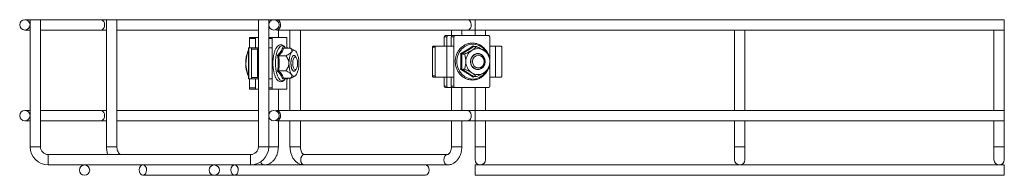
# Model space of a CAD drawing. Header units: millimetres. Extents: x 629 to 3946, y -402 to 1746.
# Tile 4 of 18: x 629 to 1009, y 587 to 647. Entities that reach past the tile are written whole.
import ezdxf

# ---------------------------------------------------------------- set-up
doc = ezdxf.new("R2010")
doc.units = ezdxf.units.MM

msp = doc.modelspace()

# ---------------------------------------------------------------- linework, layer by layer
at = {"color": 7, "linetype": 'Continuous', "lineweight": 15}
for p, q in [((633, 646.71), (631, 646.71)), ((633, 646.71), (633, 597.71)), ((633, 646.71), (637, 646.71)), ((660.29, 646.71), (637, 646.71)), ((637, 597.71), (637, 646.71)), ((662.48, 646.71), (660.29, 646.71)), ((662.48, 646.71), (662.48, 597.71)), ((662.48, 646.71), (666.48, 646.71)), ((721, 646.71), (666.48, 646.71)), ((666.48, 597.71), (666.48, 646.71)), ((721, 646.71), (721, 597.71)), ((725, 646.71), (721, 646.71)), ((725, 597.71), (725, 646.71)), ((728.12, 646.71), (725, 646.71)), ((801.65, 646.71), (728.12, 646.71)), ((804.54, 646.71), (801.65, 646.71)), ((1008.54, 646.71), (804.54, 646.71)), ((804.54, 646.71), (804.54, 642.71)), ((1008.54, 646.71), (1008.54, 642.71)), ((631, 642.71), (633, 642.71)), ((637, 642.71), (660.29, 642.71)), ((660.29, 642.71), (662.48, 642.71)), ((666.48, 642.71), (721, 642.71)), ((728.12, 642.71), (801.65, 642.71)), ((728.7, 639.91), (728.7, 642.71)), ((733.19, 642.71), (733.19, 635.69)), ((737.19, 611.71), (737.19, 642.71)), ((795.41, 642.71), (795.41, 640.35)), ((799.41, 640.56), (799.41, 642.71)), ((801.65, 642.71), (804.54, 642.71)), ((804.54, 642.71), (1008.54, 642.71)), ((804.54, 642.71), (804.54, 640.56)), ((808.54, 640.56), (808.54, 642.71)), ((904.54, 642.71), (904.54, 611.71)), ((908.54, 611.71), (908.54, 642.71)), ((1004.54, 642.71), (1004.54, 611.71)), ((1008.54, 611.71), (1008.54, 642.71)), ((717.53, 639.41), (717.53, 635.91)), ((719.84, 639.41), (717.53, 639.41)), ((717.72, 639.91), (720.03, 639.91)), ((719.84, 639.41), (719.84, 635.91)), ((721, 639.91), (720.03, 639.91)), ((725, 639.91), (726.45, 639.91)), ((726.26, 639.41), (726.26, 635.91)), ((726.45, 639.91), (731.83, 639.91)), ((732.02, 639.41), (732.02, 635.91)), ((792.65, 640.06), (792.65, 636.56)), ((793.61, 640.06), (792.65, 640.06)), ((793.11, 640.56), (794.08, 640.56)), ((793.61, 640.06), (793.61, 636.56)), ((795.41, 640.56), (794.08, 640.56)), ((796.29, 640.06), (795.33, 640.06)), ((795.33, 640.06), (795.33, 636.56)), ((795.79, 640.56), (796.75, 640.56)), ((796.29, 640.06), (796.29, 636.56)), ((796.75, 640.56), (809.82, 640.56)), ((810.28, 640.06), (810.28, 636.56)), ((716.99, 634.61), (717.19, 635.08)), ((717.19, 635.91), (717.19, 623.91)), ((717.19, 635.91), (717.3, 635.91)), ((717.3, 635.91), (717.3, 623.91)), ((718.2, 635.91), (717.3, 635.91)), ((718.2, 635.91), (720.05, 635.91)), ((718.31, 635.41), (718.31, 624.41)), ((720.05, 635.91), (721, 635.91)), ((720.65, 635.41), (720.65, 624.41)), ((725, 635.91), (726.26, 635.91)), ((726.26, 635.91), (726.26, 623.91)), ((730.39, 635.98), (730.6, 635.72)), ((730.73, 635.69), (733.45, 635.69)), ((732.02, 635.91), (732.36, 635.91)), ((732.36, 635.69), (732.36, 635.91)), ((733.45, 635.69), (734.79, 634.97)), ((735.14, 634.77), (734.8, 634.99)), ((788.12, 636.06), (788.12, 625.06)), ((788.39, 636.56), (789.59, 636.56)), ((789.1, 636.06), (789.1, 625.06)), ((789.59, 636.56), (793.6, 636.56)), ((793.6, 636.56), (793.6, 624.56)), ((793.6, 636.56), (796.29, 636.56)), ((796.29, 636.56), (796.29, 624.56)), ((803.95, 636.34), (805.08, 636.34)), ((810.28, 636.56), (810.28, 624.56)), ((810.28, 636.56), (812.35, 636.56)), ((812.35, 636.56), (812.35, 624.56)), ((814.54, 636.56), (812.35, 636.56)), ((814.81, 636.06), (814.81, 625.06)), ((728.83, 632.8), (731.56, 632.8)), ((734.69, 632.91), (734.6, 632.91)), ((735.59, 632.14), (735.16, 632.65)), ((799.34, 633.45), (800.47, 633.45)), ((805.6, 633.56), (805.56, 633.56)), ((728.83, 627.03), (731.56, 627.03)), ((734.6, 626.91), (734.69, 626.91)), ((735.16, 627.18), (735.59, 627.68)), ((799.34, 627.68), (800.47, 627.68)), ((805.56, 627.56), (805.6, 627.56)), ((717.3, 623.91), (717.19, 623.91)), ((718.2, 623.91), (717.3, 623.91)), ((717.53, 623.91), (717.53, 620.41)), ((720.05, 623.91), (718.2, 623.91)), ((719.84, 623.91), (719.84, 620.41)), ((721, 623.91), (720.05, 623.91)), ((726.26, 623.91), (725, 623.91)), ((726.26, 620.41), (726.26, 623.91)), ((730.63, 624.12), (730.39, 623.85)), ((730.73, 624.14), (733.45, 624.14)), ((732.02, 623.91), (732.02, 620.41)), ((732.36, 623.91), (732.02, 623.91)), ((732.36, 623.91), (732.36, 624.14)), ((733.19, 624.14), (733.19, 611.71)), ((734.79, 624.83), (735.14, 625.06)), ((789.59, 624.56), (788.39, 624.56)), ((789.59, 624.56), (793.6, 624.56)), ((792.65, 624.56), (792.65, 621.06)), ((796.29, 624.56), (793.6, 624.56)), ((793.61, 624.56), (793.61, 621.06)), ((795.33, 621.06), (795.33, 624.56)), ((796.29, 621.06), (796.29, 624.56)), ((804.3, 624.79), (803.8, 624.5)), ((803.95, 624.79), (805.08, 624.79)), ((810.28, 624.56), (810.28, 621.06)), ((812.35, 624.56), (810.28, 624.56)), ((814.54, 624.56), (812.35, 624.56)), ((717.53, 620.41), (719.84, 620.41)), ((720.03, 619.91), (717.72, 619.91)), ((721, 619.91), (720.03, 619.91)), ((726.45, 619.91), (725, 619.91)), ((726.45, 619.91), (731.83, 619.91)), ((728.7, 611.71), (728.7, 619.91)), ((792.65, 621.06), (793.61, 621.06)), ((794.08, 620.56), (793.11, 620.56)), ((795.41, 620.56), (794.08, 620.56)), ((795.33, 621.06), (796.29, 621.06)), ((795.41, 620.78), (795.41, 611.71)), ((796.75, 620.56), (795.79, 620.56)), ((796.75, 620.56), (809.82, 620.56)), ((799.41, 611.71), (799.41, 620.56)), ((804.54, 620.56), (804.54, 611.71)), ((808.54, 611.71), (808.54, 620.56)), ((633, 611.71), (631, 611.71)), ((660.29, 611.71), (637, 611.71)), ((662.48, 611.71), (660.29, 611.71)), ((721, 611.71), (666.48, 611.71)), ((801.65, 611.71), (728.12, 611.71)), ((804.54, 611.71), (801.65, 611.71)), ((1008.54, 611.71), (804.54, 611.71)), ((804.54, 611.71), (804.54, 607.71)), ((1008.54, 611.71), (1008.54, 607.71)), ((631, 607.71), (633, 607.71)), ((637, 607.71), (660.29, 607.71)), ((660.29, 607.71), (662.48, 607.71)), ((666.48, 607.71), (721, 607.71)), ((728.12, 607.71), (801.65, 607.71)), ((728.7, 597.71), (728.7, 607.71)), ((733.19, 607.71), (733.19, 597.71)), ((737.19, 597.71), (737.19, 607.71)), ((795.41, 607.71), (795.41, 597.71)), ((799.41, 597.71), (799.41, 607.71)), ((801.65, 607.71), (804.54, 607.71)), ((804.54, 607.71), (1008.54, 607.71)), ((804.54, 607.71), (804.54, 597.71)), ((808.54, 597.71), (808.54, 607.71)), ((904.54, 607.71), (904.54, 597.71)), ((908.54, 597.71), (908.54, 607.71)), ((1004.54, 607.71), (1004.54, 597.71)), ((1008.54, 597.71), (1008.54, 607.71)), ((804.54, 597.71), (804.54, 592.71)), ((808.54, 592.71), (808.54, 597.71)), ((904.54, 597.71), (904.54, 592.71)), ((908.54, 592.71), (908.54, 597.71)), ((1004.54, 597.71), (1004.54, 592.71)), ((1008.54, 592.71), (1008.54, 597.71)), ((718, 594.71), (640, 594.71)), ((793.88, 594.71), (738.72, 594.71)), ((640, 590.71), (718, 590.71)), ((718, 590.71), (723.17, 590.71)), ((783.98, 590.71), (723.17, 590.71)), ((783.98, 590.71), (793.88, 590.71)), ((1008.54, 590.71), (804.54, 590.71)), ((804.54, 590.71), (804.54, 586.71)), ((1008.54, 590.71), (1008.54, 586.71)), ((676.5, 586.71), (711.85, 586.71)), ((711.85, 586.71), (785.39, 586.71)), ((804.54, 586.71), (1008.54, 586.71))]:
    msp.add_line(p, q, dxfattribs=at)
at = {"color": 8, "linetype": 'Continuous', "lineweight": 15}
for p, q in [((726.26, 639.41), (725, 639.41)), ((719.82, 635.41), (718.31, 635.41)), ((720.65, 635.41), (719.82, 635.41)), ((732.02, 635.91), (732.02, 635.69)), ((789.1, 636.06), (788.12, 636.06)), ((803.8, 636.63), (804.29, 636.34)), ((718.31, 624.41), (719.82, 624.41)), ((719.82, 624.41), (720.65, 624.41)), ((732.02, 624.14), (732.02, 623.91)), ((788.12, 625.06), (789.1, 625.06)), ((725, 620.41), (726.26, 620.41)), ((633, 597.71), (637, 597.71)), ((662.48, 597.71), (666.48, 597.71)), ((725, 597.71), (721, 597.71)), ((728.12, 597.71), (725, 597.71)), ((728.7, 597.71), (728.12, 597.71)), ((733.19, 597.71), (737.19, 597.71)), ((798.83, 597.71), (795.41, 597.71)), ((799.41, 597.71), (798.83, 597.71)), ((804.54, 597.71), (806.54, 597.71)), ((806.54, 597.71), (808.54, 597.71)), ((904.54, 597.71), (906.54, 597.71)), ((906.54, 597.71), (908.54, 597.71)), ((1004.54, 597.71), (1006.54, 597.71)), ((1006.54, 597.71), (1008.54, 597.71)), ((640, 590.71), (640, 594.71)), ((718, 590.71), (718, 594.71))]:
    msp.add_line(p, q, dxfattribs=at)
at = {"color": 7, "linetype": 'Continuous', "lineweight": 15, "flags": 128}
for points in [[(729.2, 643.44), (729.47, 644.12), (729.52, 644.9), (729.37, 645.65), (729.02, 646.25), (728.53, 646.62), (727.99, 646.7), (727.65, 646.6)], [(802.74, 643.44), (803.01, 644.12), (803.06, 644.9), (802.91, 645.65), (802.56, 646.25), (802.07, 646.62), (801.65, 646.71)], [(717.53, 639.41), (717.53, 639.51), (717.54, 639.61), (717.56, 639.69), (717.58, 639.77), (717.61, 639.83), (717.64, 639.88), (717.68, 639.91), (717.72, 639.91)], [(720.03, 639.91), (719.99, 639.91), (719.96, 639.88), (719.92, 639.83), (719.89, 639.77), (719.87, 639.69), (719.85, 639.61), (719.84, 639.51), (719.84, 639.41)], [(726.45, 639.91), (726.42, 639.91), (726.38, 639.88), (726.35, 639.83), (726.32, 639.77), (726.3, 639.69), (726.28, 639.61), (726.27, 639.51), (726.26, 639.41)], [(732.02, 639.41), (732.02, 639.51), (732.01, 639.61), (731.99, 639.69), (731.97, 639.77), (731.94, 639.83), (731.91, 639.88), (731.87, 639.91), (731.83, 639.91)], [(735.64, 634.24), (735.42, 634.53), (735.19, 634.74), (734.94, 634.87), (734.69, 634.91), (734.45, 634.87), (734.2, 634.74), (733.97, 634.53), (733.74, 634.24)], [(788.12, 636.06), (788.13, 636.16), (788.14, 636.26), (788.17, 636.34), (788.2, 636.42), (788.24, 636.48), (788.29, 636.53), (788.34, 636.55), (788.39, 636.56)], [(814.81, 636.06), (814.81, 636.16), (814.79, 636.26), (814.77, 636.34), (814.73, 636.42), (814.69, 636.48), (814.65, 636.53), (814.6, 636.55), (814.54, 636.56)], [(735.43, 627.5), (735.28, 627.23), (734.9, 626.86), (734.49, 626.86), (734.1, 627.23), (733.79, 627.92), (733.59, 628.85), (733.52, 629.91), (733.59, 630.97), (733.79, 631.91), (734.1, 632.6), (734.49, 632.97), (734.9, 632.97), (735.28, 632.6), (735.43, 632.33)], [(735.16, 627.18), (734.79, 626.93), (734.4, 627.02), (734.04, 627.46), (733.76, 628.19), (733.59, 629.14), (733.56, 630.18), (733.66, 631.18), (733.89, 632.04)], [(733.89, 632.04), (734.21, 632.63), (734.59, 632.9), (734.99, 632.81), (735.16, 632.65)], [(734.55, 631.64), (734.85, 632.17), (735.21, 632.36), (735.56, 632.17), (735.86, 631.64), (736.06, 630.85), (736.14, 629.91), (736.06, 628.98), (735.86, 628.19), (735.56, 627.66), (735.21, 627.47), (734.85, 627.66), (734.55, 628.19), (734.35, 628.98), (734.28, 629.91), (734.35, 630.85), (734.55, 631.64)], [(808.46, 630.56), (808.29, 629.5), (807.79, 628.57), (807.03, 627.88), (806.1, 627.51), (805.1, 627.51), (804.17, 627.88), (803.41, 628.57), (802.91, 629.5), (802.74, 630.56), (802.91, 631.62), (803.41, 632.56), (804.17, 633.25), (805.1, 633.62), (806.1, 633.62), (807.03, 633.25), (807.79, 632.56), (808.29, 631.62), (808.46, 630.56)], [(803.64, 632.69), (804.43, 633.28), (805.36, 633.55), (806.32, 633.46), (807.19, 633.02), (807.87, 632.28), (808.27, 631.34), (808.36, 630.3), (808.11, 629.3), (807.56, 628.44), (806.77, 627.85), (805.84, 627.58), (804.88, 627.67), (804.01, 628.11), (803.33, 628.84), (802.93, 629.79), (802.84, 630.83), (803.09, 631.83), (803.64, 632.69)], [(804.22, 632.29), (804.95, 632.82), (805.81, 633.01), (806.68, 632.82), (807.41, 632.29), (807.9, 631.5), (808.07, 630.56), (807.9, 629.63), (807.41, 628.83), (806.68, 628.3), (805.81, 628.12), (804.95, 628.3), (804.22, 628.83), (803.73, 629.63), (803.56, 630.56), (803.73, 631.5), (804.22, 632.29)], [(733.74, 625.58), (733.97, 625.3), (734.2, 625.09), (734.45, 624.96), (734.69, 624.91), (734.94, 624.96), (735.19, 625.09), (735.42, 625.3), (735.64, 625.58)], [(788.39, 624.56), (788.34, 624.57), (788.29, 624.6), (788.24, 624.65), (788.2, 624.71), (788.17, 624.79), (788.14, 624.87), (788.13, 624.97), (788.12, 625.06)], [(814.54, 624.56), (814.6, 624.57), (814.65, 624.6), (814.69, 624.65), (814.73, 624.71), (814.77, 624.79), (814.79, 624.87), (814.81, 624.97), (814.81, 625.06)], [(717.72, 619.91), (717.68, 619.92), (717.64, 619.95), (717.61, 620), (717.58, 620.06), (717.56, 620.14), (717.54, 620.22), (717.53, 620.32), (717.53, 620.41)], [(719.84, 620.41), (719.84, 620.32), (719.85, 620.22), (719.87, 620.14), (719.89, 620.06), (719.92, 620), (719.96, 619.95), (719.99, 619.92), (720.03, 619.91)], [(726.26, 620.41), (726.27, 620.32), (726.28, 620.22), (726.3, 620.14), (726.32, 620.06), (726.35, 620), (726.38, 619.95), (726.42, 619.92), (726.45, 619.91)], [(731.83, 619.91), (731.87, 619.92), (731.91, 619.95), (731.94, 620), (731.97, 620.06), (731.99, 620.14), (732.01, 620.22), (732.02, 620.32), (732.02, 620.41)], [(729.2, 608.44), (729.47, 609.12), (729.52, 609.9), (729.37, 610.65), (729.02, 611.25), (728.53, 611.62), (727.99, 611.7), (727.65, 611.6)], [(802.74, 608.44), (803.01, 609.12), (803.06, 609.9), (802.91, 610.65), (802.56, 611.25), (802.07, 611.62), (801.65, 611.71)], [(677.82, 589.41), (677.53, 590.08), (677.08, 590.53), (676.55, 590.71), (676, 590.59), (675.53, 590.18), (675.21, 589.54), (675.08, 588.78), (675.17, 588.01), (675.46, 587.35), (675.91, 586.89), (676.45, 586.71), (676.99, 586.84), (677.46, 587.25), (677.78, 587.88), (677.91, 588.64), (677.82, 589.41)], [(713.18, 589.41), (712.89, 590.08), (712.44, 590.53), (711.9, 590.71), (711.36, 590.59), (710.89, 590.18), (710.57, 589.54), (710.44, 588.78), (710.53, 588.01), (710.82, 587.35), (711.26, 586.89), (711.8, 586.71), (712.35, 586.84), (712.82, 587.25), (713.14, 587.88), (713.27, 588.64), (713.18, 589.41)], [(785.39, 586.71), (785.89, 586.84), (786.35, 587.25), (786.68, 587.88), (786.8, 588.64), (786.72, 589.41)]]:
    msp.add_lwpolyline(points, dxfattribs=at)
at = {"color": 8, "linetype": 'Continuous', "lineweight": 15, "flags": 128}
for points in [[(731.48, 635.69), (731.17, 636.1), (730.61, 636.55), (730.01, 636.64), (729.43, 636.37), (728.88, 635.75), (728.41, 634.81), (728.02, 633.62), (727.76, 632.22), (727.62, 630.7), (727.62, 629.13), (727.76, 627.61), (728.02, 626.21), (728.41, 625.02), (728.88, 624.08), (729.43, 623.46), (730.01, 623.19), (730.61, 623.28), (731.17, 623.73), (731.48, 624.14)], [(808.82, 634.4), (808.47, 634.89), (807.42, 635.97), (806.17, 636.75), (804.79, 637.2), (803.35, 637.29), (801.93, 637.02), (800.6, 636.4), (799.45, 635.46), (798.52, 634.27), (797.87, 632.87), (797.54, 631.35), (797.54, 629.78), (797.87, 628.26), (798.52, 626.86), (799.45, 625.66), (800.6, 624.73), (801.93, 624.11), (803.35, 623.84), (804.79, 623.93), (806.17, 624.38), (807.42, 625.16), (808.47, 626.23), (808.87, 626.82)], [(738.72, 590.71), (738.18, 590.87), (737.72, 591.3), (737.42, 591.95), (737.31, 592.71), (737.42, 593.48), (737.72, 594.13), (738.18, 594.56), (738.72, 594.71)], [(793.88, 590.71), (793.33, 590.87), (792.88, 591.3), (792.57, 591.95), (792.46, 592.71), (792.57, 593.48), (792.88, 594.13), (793.33, 594.56), (793.87, 594.71)]]:
    msp.add_lwpolyline(points, dxfattribs=at)
at = {"color": 7, "linetype": 'Continuous', "lineweight": 15}
for centre in [(631, 644.71), (727, 644.71), (631, 609.71), (727, 609.71), (654, 588.71), (704, 588.71)]:
    msp.add_circle(centre, 2, dxfattribs=at)
at = {"color": 8, "linetype": 'Continuous', "lineweight": 15}
for centre, radius, start, end in [((659.94, 644.96), 1.79, 351.9504, 78.5784), ((659.94, 644.46), 1.79, 281.4216, 8.0497), ((659.94, 609.96), 1.79, 351.9505, 78.5782), ((659.94, 609.46), 1.79, 281.4218, 8.0495), ((723.34, 592.2), 1.49, 191.9744, 263.3678)]:
    msp.add_arc(centre, radius, start, end, dxfattribs=at)
at = {"color": 7, "linetype": 'Continuous', "lineweight": 15}
for centre, radius, start, end in [((728.13, 643.89), 1.17, 246.0245, 337.0657), ((801.6, 643.97), 1.26, 272.3581, 334.7786), ((793.13, 640.08), 0.482, 92.3917, 182.2119), ((794.1, 640.08), 0.482, 92.3917, 182.2119), ((795.81, 640.08), 0.482, 92.3943, 182.2093), ((796.77, 640.08), 0.482, 92.3943, 182.2093), ((809.8, 640.08), 0.482, 357.7881, 87.6083), ((729.03, 629.91), 12.92, 158.0548, 201.9452), ((730.57, 629.95), 14.35, 161.0661, 201.2452), ((717.66, 635.53), 0.663, 349.6555, 35.0993), ((721.13, 635.45), 0.479, 106.185, 183.8061), ((741.3, 630.32), 8.52, 152.5453, 182.7171), ((728.09, 630.32), 8.52, 357.2834, 27.4543), ((789.59, 636.07), 0.494, 90.675, 180.6611), ((806.07, 630.63), 5.09, 123.1189, 180.7902), ((805.6, 631.25), 4.31, 57.6739, 122.3261), ((805.13, 630.63), 5.09, 359.2105, 56.8804), ((806.07, 630.49), 5.09, 179.2098, 236.881), ((805.13, 630.49), 5.09, 303.1197, 0.7895), ((741.3, 629.51), 8.52, 177.2829, 207.4547), ((728.09, 629.51), 8.52, 332.5457, 2.7167), ((717.66, 624.3), 0.663, 324.9013, 10.3441), ((721.13, 624.38), 0.479, 176.1937, 253.8153), ((789.59, 625.06), 0.494, 179.3389, 269.325), ((805.6, 629.88), 4.31, 237.6741, 302.3259), ((793.13, 621.05), 0.482, 177.7886, 267.6074), ((794.1, 621.05), 0.482, 177.7886, 267.6074), ((795.81, 621.05), 0.482, 177.7911, 267.6048), ((796.77, 621.05), 0.482, 177.7911, 267.6048), ((809.8, 621.05), 0.482, 272.3926, 2.2114), ((728.13, 608.89), 1.17, 246.0236, 337.0666), ((801.6, 608.97), 1.26, 272.3581, 334.7788), ((640, 597.71), 7, 180, 270), ((640, 597.71), 3, 180, 270), ((718, 597.71), 3, 270, 0), ((718, 597.71), 7, 270, 0), ((806.54, 592.71), 2, 180, 270), ((806.54, 592.71), 2, 270, 0), ((906.54, 592.71), 2, 180, 270), ((906.54, 592.71), 2, 270, 0), ((1006.54, 592.71), 2, 180, 270), ((1006.54, 592.71), 2, 270, 0), ((785.25, 589.25), 1.47, 6.3517, 84.694)]:
    msp.add_arc(centre, radius, start, end, dxfattribs=at)
for points, knots in [([(809.35, 633.79), (809.3, 633.93), (809.06, 634.53), (808.36, 635.44), (807.32, 636.44), (806.08, 637.17), (804.73, 637.6), (803.33, 637.72), (801.94, 637.52), (800.62, 637.02), (799.43, 636.22), (798.42, 635.18), (797.63, 633.93), (797.11, 632.53), (796.87, 631.05), (796.92, 629.53), (797.27, 628.07), (797.9, 626.71), (798.78, 625.53), (799.87, 624.57), (801.12, 623.88), (802.48, 623.49), (803.88, 623.41), (805.27, 623.66), (806.57, 624.21), (807.74, 625.04), (808.7, 626.12), (809.27, 626.95), (809.43, 627.43), (809.43, 627.43)], [0, 0, 0, 0, 0.01197, 0.051647, 0.091283, 0.130848, 0.170324, 0.209714, 0.249046, 0.288357, 0.327692, 0.36709, 0.406566, 0.446117, 0.485729, 0.525387, 0.565073, 0.604763, 0.644436, 0.684063, 0.723616, 0.763079, 0.802458, 0.841785, 0.881097, 0.92044, 0.959848, 0.999335, 1, 1, 1, 1]), ([(731.51, 635.69), (731.51, 635.69), (731.35, 636.03), (730.97, 636.45), (730.35, 636.92), (729.66, 637.08), (728.97, 636.91), (728.38, 636.47), (727.85, 635.79), (727.39, 634.84), (727.01, 633.64), (726.76, 632.27), (726.62, 630.86), (726.62, 629.92), (726.63, 629.47)], [0, 0, 0, 0, 0.000226, 0.10137, 0.186379, 0.265012, 0.348139, 0.430024, 0.520173, 0.618832, 0.71801, 0.815892, 0.91298, 1, 1, 1, 1]), ([(728.39, 632.95), (728.86, 633.45), (729.53, 634.16), (730.11, 635.18), (730.28, 635.69), (730.39, 635.98)], [0, 0, 0, 0, 0.4997283, 0.7147974, 1, 1, 1, 1]), ([(730.73, 635.69), (730.54, 635.21), (730.15, 634.24), (729.27, 633.28), (728.83, 632.8)], [0, 0, 0, 0, 0.500001, 1, 1, 1, 1]), ([(730.73, 635.69), (730.7, 635.69), (730.62, 635.7), (730.52, 635.77), (730.44, 635.86), (730.4, 635.94), (730.39, 635.98), (730.39, 635.98)], [0, 0, 0, 0, 0.236193, 0.471411, 0.732471, 0.992088, 1, 1, 1, 1]), ([(731.56, 632.8), (732.1, 633.06), (732.94, 633.46), (733.56, 633.99), (733.72, 634.21), (733.74, 634.24)], [0, 0, 0, 0, 0.599195, 0.92796, 1, 1, 1, 1]), ([(733.74, 634.24), (733.81, 634.39), (733.99, 634.76), (733.83, 635.25), (733.57, 635.56), (733.45, 635.69)], [0, 0, 0, 0, 0.259124, 0.686781, 1, 1, 1, 1]), ([(798.96, 633.6), (799.82, 634.09), (801.06, 634.81), (802.65, 635.83), (803.39, 636.34), (803.8, 636.63)], [0, 0, 0, 0, 0.499731, 0.714801, 1, 1, 1, 1]), ([(803.95, 636.34), (803.23, 635.86), (801.8, 634.89), (800.16, 633.93), (799.34, 633.45)], [0, 0, 0, 0, 0.5, 1, 1, 1, 1]), ([(800.47, 633.45), (801.04, 633.71), (801.91, 634.1), (802.88, 634.64), (803.23, 634.86), (803.29, 634.89)], [0, 0, 0, 0, 0.5991922, 0.9279558, 1, 1, 1, 1]), ([(803.29, 634.89), (803.51, 635.03), (804.08, 635.41), (804.66, 635.9), (804.96, 636.21), (805.08, 636.34)], [0, 0, 0, 0, 0.259121, 0.686783, 1, 1, 1, 1]), ([(803.95, 636.34), (803.93, 636.34), (803.9, 636.35), (803.86, 636.41), (803.83, 636.51), (803.81, 636.59), (803.8, 636.63), (803.8, 636.63)], [0, 0, 0, 0, 0.236211, 0.471412, 0.732478, 0.992106, 1, 1, 1, 1]), ([(805.08, 636.34), (805.65, 636.08), (806.53, 635.68), (807.49, 635.15), (807.84, 634.93), (807.91, 634.89)], [0, 0, 0, 0, 0.59919, 0.927956, 1, 1, 1, 1]), ([(807.91, 634.89), (808.12, 634.75), (808.69, 634.38), (809.27, 633.89), (809.57, 633.58), (809.7, 633.45)], [0, 0, 0, 0, 0.259125, 0.686784, 1, 1, 1, 1]), ([(728.39, 626.88), (728.53, 627.89), (728.73, 629.34), (728.63, 631.37), (728.48, 632.38), (728.39, 632.95)], [0, 0, 0, 0, 0.5004636, 0.7151616, 1, 1, 1, 1]), ([(728.39, 632.95), (728.39, 632.95), (728.42, 632.93), (728.49, 632.89), (728.6, 632.84), (728.72, 632.81), (728.8, 632.8), (728.83, 632.8)], [0, 0, 0, 0, 0.007917, 0.267558, 0.528608, 0.763825, 1, 1, 1, 1]), ([(728.83, 632.8), (728.96, 631.84), (729.2, 629.92), (728.96, 627.99), (728.83, 627.03)], [0, 0, 0, 0, 0.499212, 1, 1, 1, 1]), ([(732.79, 629.91), (732.79, 629.96), (732.79, 630.34), (732.59, 631.25), (732.07, 632.14), (731.65, 632.68), (731.56, 632.8)], [0, 0, 0, 0, 0.0407568, 0.353459, 0.8521199, 1, 1, 1, 1]), ([(798.96, 627.53), (799.02, 628.54), (799.11, 629.99), (799.07, 632.02), (799, 633.03), (798.96, 633.6)], [0, 0, 0, 0, 0.500463, 0.715161, 1, 1, 1, 1]), ([(798.96, 633.6), (798.96, 633.6), (799, 633.58), (799.08, 633.54), (799.19, 633.49), (799.28, 633.46), (799.32, 633.45), (799.34, 633.45)], [0, 0, 0, 0, 0.007932, 0.267528, 0.528617, 0.763797, 1, 1, 1, 1]), ([(799.34, 633.45), (799.39, 632.49), (799.49, 630.57), (799.39, 628.64), (799.34, 627.68)], [0, 0, 0, 0, 0.499212, 1, 1, 1, 1]), ([(800.99, 630.56), (800.99, 630.61), (800.98, 630.99), (800.9, 631.9), (800.68, 632.79), (800.51, 633.33), (800.47, 633.45)], [0, 0, 0, 0, 0.040757, 0.353458, 0.85212, 1, 1, 1, 1]), ([(800.47, 627.68), (800.55, 627.93), (800.74, 628.54), (800.95, 629.51), (800.98, 630.27), (800.99, 630.56)], [0, 0, 0, 0, 0.30085, 0.727792, 1, 1, 1, 1]), ([(809.7, 633.45), (809.74, 633.33), (809.91, 632.79), (810.13, 631.9), (810.21, 630.99), (810.21, 630.61), (810.21, 630.56)], [0, 0, 0, 0, 0.14788, 0.646542, 0.959243, 1, 1, 1, 1]), ([(810.21, 630.56), (810.2, 630.27), (810.17, 629.51), (809.97, 628.54), (809.78, 627.93), (809.7, 627.68)], [0, 0, 0, 0, 0.272207, 0.699151, 1, 1, 1, 1]), ([(726.63, 629.47), (726.63, 629.42), (726.62, 628.88), (726.72, 627.85), (726.95, 626.47), (727.3, 625.24), (727.75, 624.2), (728.29, 623.44), (728.9, 622.96), (729.59, 622.75), (730.28, 622.88), (730.89, 623.3), (731.28, 623.72), (731.46, 624.08), (731.49, 624.14)], [0, 0, 0, 0, 0.01035, 0.113263, 0.216421, 0.320223, 0.425287, 0.532542, 0.624549, 0.70856, 0.797876, 0.884662, 0.979152, 1, 1, 1, 1]), ([(728.39, 626.88), (728.39, 626.88), (728.42, 626.9), (728.49, 626.94), (728.6, 626.99), (728.72, 627.02), (728.8, 627.03), (728.83, 627.03)], [0, 0, 0, 0, 0.007917, 0.267558, 0.528608, 0.763825, 1, 1, 1, 1]), ([(730.39, 623.85), (730.19, 624.36), (729.91, 625.09), (729.15, 626.1), (728.67, 626.6), (728.39, 626.88)], [0, 0, 0, 0, 0.4997334, 0.7147976, 1, 1, 1, 1]), ([(728.83, 627.03), (729.27, 626.55), (730.15, 625.58), (730.54, 624.62), (730.73, 624.14)], [0, 0, 0, 0, 0.499999, 1, 1, 1, 1]), ([(731.56, 627.03), (731.74, 627.28), (732.2, 627.89), (732.7, 628.86), (732.77, 629.62), (732.79, 629.91)], [0, 0, 0, 0, 0.300848, 0.727791, 1, 1, 1, 1]), ([(733.74, 625.58), (733.63, 625.72), (733.32, 626.1), (732.51, 626.59), (731.84, 626.9), (731.56, 627.03)], [0, 0, 0, 0, 0.259122, 0.686785, 1, 1, 1, 1]), ([(798.96, 627.53), (798.96, 627.53), (799, 627.55), (799.08, 627.59), (799.19, 627.64), (799.28, 627.67), (799.32, 627.68), (799.34, 627.68)], [0, 0, 0, 0, 0.007929, 0.267528, 0.528615, 0.763797, 1, 1, 1, 1]), ([(803.8, 624.5), (803.06, 625.01), (801.99, 625.74), (800.32, 626.75), (799.45, 627.25), (798.96, 627.53)], [0, 0, 0, 0, 0.499731, 0.714798, 1, 1, 1, 1]), ([(799.34, 627.68), (800.16, 627.2), (801.8, 626.23), (803.23, 625.27), (803.95, 624.79)], [0, 0, 0, 0, 0.500001, 1, 1, 1, 1]), ([(803.29, 626.23), (803.06, 626.37), (802.44, 626.75), (801.45, 627.24), (800.76, 627.55), (800.47, 627.68)], [0, 0, 0, 0, 0.259126, 0.686782, 1, 1, 1, 1]), ([(809.7, 627.68), (809.44, 627.42), (809.05, 627.02), (808.31, 626.49), (807.97, 626.27), (807.91, 626.23)], [0, 0, 0, 0, 0.599192, 0.927955, 1, 1, 1, 1]), ([(730.39, 623.85), (730.39, 623.85), (730.4, 623.89), (730.44, 623.97), (730.52, 624.06), (730.62, 624.13), (730.7, 624.14), (730.73, 624.14)], [0, 0, 0, 0, 0.007918, 0.26753, 0.52859, 0.763807, 1, 1, 1, 1]), ([(733.45, 624.14), (733.66, 624.4), (733.98, 624.8), (733.9, 625.33), (733.77, 625.55), (733.74, 625.58)], [0, 0, 0, 0, 0.5991885, 0.9279539, 1, 1, 1, 1]), ([(734.77, 624.85), (734.62, 624.75), (734.24, 624.49), (733.75, 624.27), (733.45, 624.14)], [0, 0, 0, 0, 0.404082, 1, 1, 1, 1]), ([(805.08, 624.79), (804.83, 625.05), (804.44, 625.44), (803.7, 625.98), (803.35, 626.2), (803.29, 626.23)], [0, 0, 0, 0, 0.599192, 0.927955, 1, 1, 1, 1]), ([(803.8, 624.5), (803.8, 624.5), (803.81, 624.54), (803.83, 624.62), (803.86, 624.71), (803.9, 624.78), (803.93, 624.79), (803.95, 624.79)], [0, 0, 0, 0, 0.0079, 0.267522, 0.528592, 0.763789, 1, 1, 1, 1]), ([(807.91, 626.23), (807.67, 626.09), (807.05, 625.72), (806.06, 625.23), (805.37, 624.92), (805.08, 624.79)], [0, 0, 0, 0, 0.259122, 0.686785, 1, 1, 1, 1]), ([(662.48, 597.71), (662.48, 597.43), (662.51, 596.65), (662.67, 595.62), (662.94, 594.94), (663.03, 594.71)], [0, 0, 0, 0, 0.270456, 0.755366, 1, 1, 1, 1]), ([(668.01, 594.71), (667.98, 594.71), (667.88, 594.72), (667.68, 594.79), (667.29, 595.1), (666.9, 595.68), (666.59, 596.5), (666.48, 597.22), (666.48, 597.63), (666.48, 597.71)], [0, 0, 0, 0, 0.085141, 0.266327, 0.431831, 0.607531, 0.779695, 0.95237, 1, 1, 1, 1]), ([(723.17, 590.71), (723.44, 590.73), (724.11, 590.77), (725.14, 591.11), (726.17, 591.75), (727.07, 592.65), (727.8, 593.76), (728.34, 595.07), (728.65, 596.41), (728.69, 597.31), (728.7, 597.71)], [0, 0, 0, 0, 0.089683, 0.21676, 0.343908, 0.474024, 0.608439, 0.746531, 0.886707, 1, 1, 1, 1]), ([(733.19, 597.71), (733.19, 597.43), (733.22, 596.65), (733.45, 595.38), (733.96, 593.99), (734.72, 592.76), (735.66, 591.79), (736.76, 591.1), (737.79, 590.76), (738.47, 590.73), (738.72, 590.71)], [0, 0, 0, 0, 0.079206, 0.221218, 0.364682, 0.509632, 0.65469, 0.780902, 0.917669, 1, 1, 1, 1]), ([(738.72, 594.71), (738.69, 594.71), (738.59, 594.72), (738.39, 594.79), (738, 595.1), (737.61, 595.68), (737.31, 596.5), (737.19, 597.22), (737.19, 597.63), (737.19, 597.71)], [0, 0, 0, 0, 0.085141, 0.266326, 0.431834, 0.60753, 0.779696, 0.95237, 1, 1, 1, 1]), ([(795.41, 597.71), (795.41, 597.56), (795.39, 597.08), (795.24, 596.31), (794.92, 595.55), (794.52, 595.02), (794.15, 594.76), (793.98, 594.72), (793.89, 594.71), (793.88, 594.71)], [0, 0, 0, 0, 0.084662, 0.257443, 0.428428, 0.597249, 0.768077, 0.950478, 1, 1, 1, 1]), ([(793.88, 590.71), (794.15, 590.73), (794.83, 590.77), (795.85, 591.11), (796.88, 591.75), (797.78, 592.65), (798.51, 593.76), (799.05, 595.07), (799.36, 596.41), (799.4, 597.31), (799.41, 597.71)], [0, 0, 0, 0, 0.089683, 0.21676, 0.343908, 0.474025, 0.608439, 0.746532, 0.886707, 1, 1, 1, 1])]:
    msp.add_open_spline(points, degree=3, knots=knots, dxfattribs=at)

doc.saveas('drawing.dxf')
